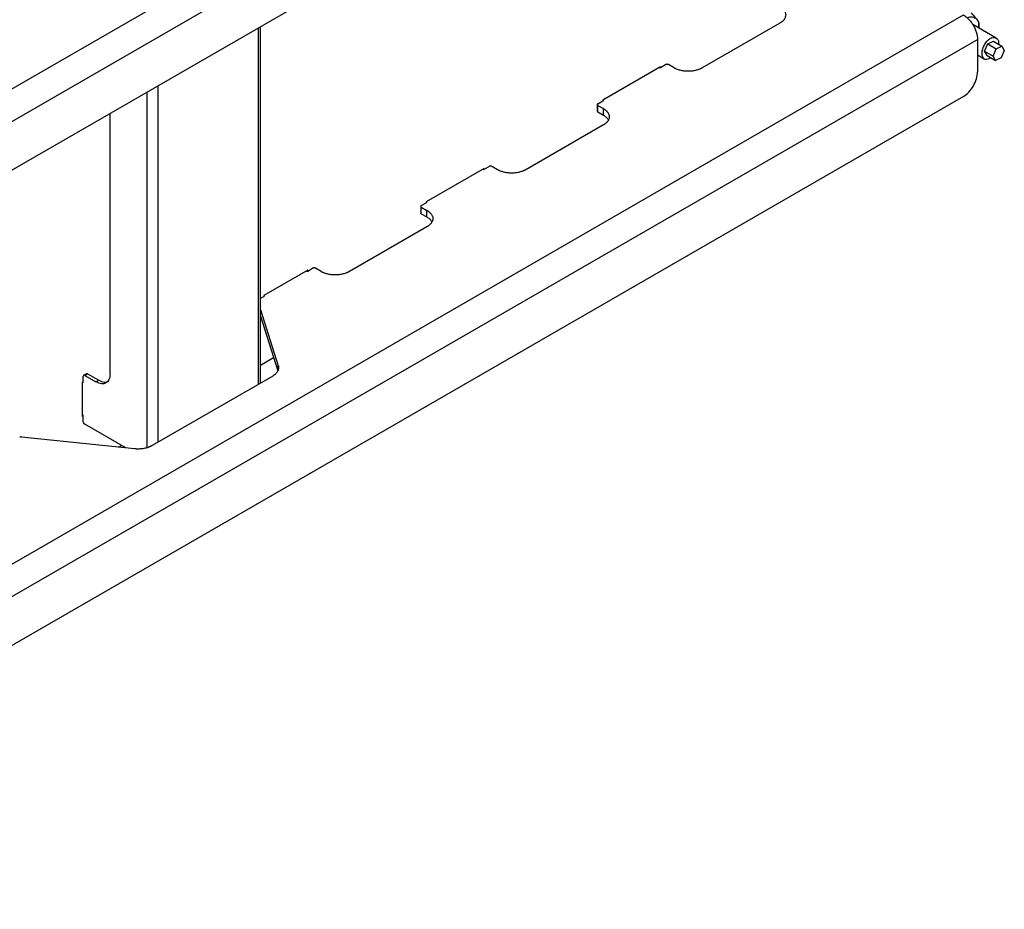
# Model space of a CAD drawing. Header units: millimetres. Extents: x -4969 to -32, y -584 to 4302.
# Tile 20 of 84: x -3614 to -3121, y 2224 to 2670. Entities that reach past the tile are written whole.
import ezdxf

# ---------------------------------------------------------------- set-up
doc = ezdxf.new("R2010")
doc.units = ezdxf.units.MM

msp = doc.modelspace()

# ---------------------------------------------------------------- linework, layer by layer
at = {"color": 7, "linetype": 'Continuous', "lineweight": 25}
for p, q in [((-3860.92, 2494.81), (-3141.08, 2910.36)), ((-3853.84, 2482.56), (-3134.01, 2898.12)), ((-3141.08, 2869.54), (-3846.77, 2462.15)), ((-3860.92, 2256.65), (-3141.08, 2672.21)), ((-3493.11, 2487.76), (-3493.11, 2666.32)), ((-3233, 2668.12), (-3271.9, 2645.67)), ((-3124.65, 2660.66), (-3136.43, 2667.46)), ((-3133.3, 2666.48), (-3133.3, 2667.69)), ((-3853.84, 2244.41), (-3134.01, 2659.96)), ((-3134.01, 2659.96), (-3134.01, 2643.63)), ((-3128.87, 2657.7), (-3126.05, 2659.08)), ((-3126.05, 2659.08), (-3121.81, 2656.63)), ((-3130.47, 2654.08), (-3128.87, 2657.7)), ((-3130.47, 2654.08), (-3126.22, 2651.64)), ((-3129.24, 2651.85), (-3130.47, 2654.08)), ((-3128.87, 2657.7), (-3124.63, 2655.25)), ((-3126.22, 2651.64), (-3124.63, 2655.25)), ((-3124.63, 2655.25), (-3121.81, 2656.63)), ((-3120.58, 2654.39), (-3122.18, 2650.77)), ((-3121.81, 2656.63), (-3120.58, 2654.39)), ((-3134.01, 2652.21), (-3130.65, 2650.27)), ((-3129.24, 2651.85), (-3125, 2649.4)), ((-3127.41, 2650.79), (-3128.51, 2650.17)), ((-3125, 2649.4), (-3126.22, 2651.64)), ((-3122.18, 2650.77), (-3125, 2649.4)), ((-3292.76, 2646.29), (-3321.75, 2629.55)), ((-3293.11, 2645.67), (-3293.46, 2645.88)), ((-3293.11, 2645.67), (-3292.76, 2645.88)), ((-3292.76, 2645.88), (-3290.28, 2647.31)), ((-3292.76, 2645.88), (-3292.76, 2646.29)), ((-3286.04, 2645.67), (-3288.87, 2647.31)), ((-3141.08, 2631.38), (-3846.77, 2223.99)), ((-3324.22, 2627.71), (-3321.75, 2629.14)), ((-3321.75, 2629.55), (-3321.75, 2629.14)), ((-3321.75, 2629.14), (-3321.39, 2629.34)), ((-3321.73, 2629.54), (-3321.39, 2629.34)), ((-3324.51, 2627.3), (-3324.51, 2624.04)), ((-3324.22, 2626.9), (-3321.39, 2625.26)), ((-3324.22, 2623.63), (-3324.22, 2626.9)), ((-3321.39, 2622), (-3321.39, 2625.26)), ((-3568.53, 2492.4), (-3568.53, 2622.78)), ((-3324.22, 2623.63), (-3321.39, 2622)), ((-3321.39, 2617.1), (-3360.28, 2594.65)), ((-3381.14, 2595.26), (-3410.13, 2578.52)), ((-3381.5, 2594.65), (-3381.85, 2594.85)), ((-3381.5, 2594.65), (-3381.14, 2594.85)), ((-3381.14, 2594.85), (-3378.67, 2596.28)), ((-3381.14, 2594.85), (-3381.14, 2595.26)), ((-3374.43, 2594.65), (-3377.25, 2596.28)), ((-3412.9, 2576.28), (-3412.9, 2573.01)), ((-3412.61, 2576.69), (-3410.13, 2578.12)), ((-3412.61, 2575.87), (-3409.78, 2574.24)), ((-3412.61, 2572.6), (-3412.61, 2575.87)), ((-3410.13, 2578.52), (-3410.13, 2578.12)), ((-3410.13, 2578.12), (-3409.78, 2578.32)), ((-3410.12, 2578.52), (-3409.78, 2578.32)), ((-3412.61, 2572.6), (-3409.78, 2570.97)), ((-3409.78, 2570.97), (-3409.78, 2574.24)), ((-3409.78, 2566.07), (-3448.67, 2543.62)), ((-3469.53, 2543.83), (-3467.06, 2545.25)), ((-3462.81, 2543.62), (-3465.64, 2545.25)), ((-3469.53, 2544.23), (-3491.45, 2531.58)), ((-3469.89, 2543.62), (-3470.24, 2543.83)), ((-3469.89, 2543.62), (-3469.53, 2543.83)), ((-3469.53, 2543.83), (-3469.53, 2544.23)), ((-3493.11, 2530.22), (-3491.45, 2531.17)), ((-3491.45, 2531.58), (-3491.45, 2531.17)), ((-3491.45, 2531.17), (-3491.1, 2531.38)), ((-3491.44, 2531.57), (-3491.1, 2531.38)), ((-3493.11, 2524.49), (-3484.26, 2496.39)), ((-3493.11, 2521.23), (-3484.48, 2493.84)), ((-3493.11, 2496.74), (-3486.58, 2500.5)), ((-3581.96, 2488.31), (-3581.96, 2491.17)), ((-3580.34, 2492.44), (-3581.75, 2491.63)), ((-3581.25, 2491.58), (-3579.84, 2492.39)), ((-3581.25, 2491.58), (-3575.6, 2488.31)), ((-3579.84, 2492.39), (-3574.18, 2489.13)), ((-3487.03, 2491.27), (-3547.5, 2456.36)), ((-3582.32, 2488.11), (-3581.96, 2488.31)), ((-3582.32, 2470.96), (-3582.32, 2488.11)), ((-3582.32, 2488.11), (-3581.96, 2487.9)), ((-3581.96, 2487.9), (-3581.96, 2488.31)), ((-3575.6, 2488.31), (-3574.18, 2489.13)), ((-3581.96, 2471.57), (-3582.32, 2471.78)), ((-3581.96, 2471.16), (-3582.32, 2470.96)), ((-3581.96, 2471.16), (-3581.96, 2471.57)), ((-3581.96, 2468.31), (-3581.96, 2471.16)), ((-3560.71, 2455.22), (-3581.25, 2467.08)), ((-3556.36, 2454.77), (-3612.91, 2460.7)), ((-3564.36, 2455.61), (-3562.87, 2456.47))]:
    msp.add_line(p, q, dxfattribs=at)
at = {"color": 8, "linetype": 'Continuous', "lineweight": 25}
for p, q in [((-3494.28, 2665.64), (-3494.28, 2487.09)), ((-3544.49, 2458.1), (-3544.49, 2636.66)), ((-3550.14, 2633.39), (-3550.14, 2455.31)), ((-3484.26, 2494.55), (-3484.26, 2496.39))]:
    msp.add_line(p, q, dxfattribs=at)
at = {"color": 7, "linetype": 'Continuous', "lineweight": 25}
for points, knots in [([(-3233, 2676.29), (-3232.93, 2676.25), (-3232.79, 2676.16), (-3232.59, 2676.03), (-3232.39, 2675.9), (-3232.2, 2675.76), (-3232.01, 2675.62), (-3231.71, 2675.37), (-3231.31, 2675.01), (-3230.88, 2674.5), (-3230.53, 2673.96), (-3230.18, 2673.2), (-3230, 2672.21), (-3230.18, 2671.22), (-3230.53, 2670.46), (-3230.88, 2669.92), (-3231.31, 2669.41), (-3231.76, 2668.99), (-3232.19, 2668.65), (-3232.58, 2668.38), (-3232.86, 2668.21), (-3233, 2668.12)], [0, 0, 0, 0, 0.019453, 0.038872, 0.058275, 0.077679, 0.097104, 0.116567, 0.178313, 0.240094, 0.304415, 0.368769, 0.500007, 0.631244, 0.695565, 0.75992, 0.821667, 0.883447, 0.922314, 0.961117, 1, 1, 1, 1]), ([(-3141.08, 2672.21), (-3141.01, 2672.16), (-3140.86, 2672.08), (-3140.65, 2671.94), (-3140.43, 2671.8), (-3140.22, 2671.65), (-3140.01, 2671.49), (-3139.64, 2671.21), (-3139.12, 2670.77), (-3138.47, 2670.13), (-3137.82, 2669.42), (-3136.99, 2668.38), (-3136.05, 2666.95), (-3135.28, 2665.41), (-3134.79, 2664.17), (-3134.5, 2663.26), (-3134.27, 2662.37), (-3134.14, 2661.62), (-3134.06, 2660.98), (-3134.02, 2660.46), (-3134.01, 2660.13), (-3134.01, 2659.96)], [0, 0, 0, 0, 0.019453, 0.038872, 0.058275, 0.077679, 0.097104, 0.116567, 0.178313, 0.240094, 0.304415, 0.368769, 0.500007, 0.631244, 0.695565, 0.75992, 0.821667, 0.883447, 0.922314, 0.961117, 1, 1, 1, 1]), ([(-3139.14, 2670.74), (-3138.85, 2670.87), (-3137.98, 2671.28), (-3136.63, 2671.34), (-3135.2, 2670.96), (-3134.53, 2670.21), (-3134.2, 2669.84)], [0, 0, 0, 0, 0.141933, 0.427955, 0.713978, 1, 1, 1, 1]), ([(-3137.18, 2673.2), (-3137.09, 2673.11), (-3136.91, 2672.93), (-3136.65, 2672.66), (-3136.4, 2672.4), (-3136.16, 2672.15), (-3135.92, 2671.91), (-3135.7, 2671.67), (-3135.43, 2671.36), (-3135.11, 2671), (-3134.8, 2670.63), (-3134.56, 2670.33), (-3134.37, 2670.08), (-3134.26, 2669.92), (-3134.2, 2669.84)], [0, 0, 0, 0, 0.075767, 0.149883, 0.222476, 0.293685, 0.363661, 0.432569, 0.50059, 0.629173, 0.755436, 0.837586, 0.918917, 1, 1, 1, 1]), ([(-3134.2, 2669.84), (-3133.95, 2669.38), (-3133.46, 2668.44), (-3133.22, 2666.95), (-3133.35, 2665.97), (-3133.39, 2665.7)], [0, 0, 0, 0, 0.4229438, 0.8458876, 1, 1, 1, 1]), ([(-3134.2, 2669.84), (-3134.17, 2669.8), (-3134.11, 2669.7), (-3134.02, 2669.57), (-3133.93, 2669.44), (-3133.85, 2669.31), (-3133.74, 2669.12), (-3133.61, 2668.87), (-3133.49, 2668.59), (-3133.4, 2668.34), (-3133.34, 2668.11), (-3133.31, 2667.89), (-3133.3, 2667.75), (-3133.3, 2667.68)], [0, 0, 0, 0, 0.04868, 0.0973648, 0.1461798, 0.1952492, 0.2446946, 0.3709727, 0.4995812, 0.6191607, 0.7418604, 0.8685559, 1, 1, 1, 1]), ([(-3126.79, 2660.76), (-3127.33, 2660.57), (-3127.9, 2660.25), (-3128.99, 2659.38), (-3129.51, 2658.83), (-3130.44, 2657.59), (-3130.84, 2656.9), (-3131.47, 2655.48), (-3131.69, 2654.75), (-3131.91, 2653.36), (-3131.92, 2652.71), (-3131.71, 2651.57), (-3131.5, 2651.09), (-3130.89, 2650.37), (-3130.49, 2650.13), (-3129.57, 2649.94), (-3129.05, 2649.99), (-3128.51, 2650.17)], [0, 0, 0, 0, 0.125, 0.125, 0.25, 0.25, 0.375, 0.375, 0.5, 0.5, 0.625, 0.625, 0.75, 0.75, 0.875, 0.875, 1, 1, 1, 1]), ([(-3126.79, 2660.76), (-3126.25, 2660.86), (-3125.19, 2661.07), (-3124.03, 2660.3), (-3123.4, 2659.09), (-3123.46, 2658.01), (-3123.49, 2657.6)], [0, 0, 0, 0, 0.276408, 0.552815, 0.829223, 1, 1, 1, 1]), ([(-3288.87, 2647.31), (-3288.89, 2647.32), (-3288.93, 2647.34), (-3289.01, 2647.38), (-3289.09, 2647.4), (-3289.21, 2647.44), (-3289.37, 2647.47), (-3289.57, 2647.48), (-3289.78, 2647.47), (-3289.97, 2647.43), (-3290.14, 2647.38), (-3290.23, 2647.33), (-3290.28, 2647.31)], [0, 0, 0, 0, 0.060259, 0.1200207, 0.1798243, 0.2402078, 0.3699983, 0.5001303, 0.629921, 0.7600531, 0.8799433, 1, 1, 1, 1]), ([(-3271.9, 2645.67), (-3271.97, 2645.63), (-3272.11, 2645.55), (-3272.34, 2645.43), (-3272.57, 2645.32), (-3272.81, 2645.21), (-3273.05, 2645.1), (-3273.48, 2644.92), (-3274.12, 2644.7), (-3275, 2644.45), (-3275.94, 2644.24), (-3277.25, 2644.04), (-3278.97, 2643.94), (-3280.68, 2644.04), (-3282, 2644.24), (-3282.93, 2644.45), (-3283.82, 2644.7), (-3284.54, 2644.95), (-3285.13, 2645.2), (-3285.6, 2645.43), (-3285.89, 2645.59), (-3286.04, 2645.67)], [0, 0, 0, 0, 0.019453, 0.038872, 0.058275, 0.077679, 0.097104, 0.116567, 0.178313, 0.240094, 0.304415, 0.368769, 0.500007, 0.631244, 0.695565, 0.75992, 0.821667, 0.883447, 0.922314, 0.961117, 1, 1, 1, 1]), ([(-3141.08, 2631.38), (-3140.16, 2631.91), (-3139.23, 2632.66), (-3137.52, 2634.47), (-3136.74, 2635.52), (-3135.43, 2637.79), (-3134.9, 2639), (-3134.19, 2641.38), (-3134.01, 2642.56), (-3134.01, 2643.63)], [0, 0, 0, 0, 0.25, 0.25, 0.5, 0.5, 0.75, 0.75, 1, 1, 1, 1]), ([(-3324.22, 2627.71), (-3324.24, 2627.7), (-3324.29, 2627.67), (-3324.34, 2627.63), (-3324.39, 2627.58), (-3324.45, 2627.51), (-3324.5, 2627.42), (-3324.52, 2627.3), (-3324.5, 2627.19), (-3324.44, 2627.08), (-3324.35, 2626.98), (-3324.26, 2626.92), (-3324.22, 2626.9)], [0, 0, 0, 0, 0.060259, 0.1200207, 0.1798243, 0.2402078, 0.3699983, 0.5001303, 0.629921, 0.7600531, 0.8799433, 1, 1, 1, 1]), ([(-3321.39, 2625.26), (-3321.32, 2625.22), (-3321.18, 2625.14), (-3320.97, 2625.01), (-3320.78, 2624.87), (-3320.58, 2624.74), (-3320.4, 2624.6), (-3320.09, 2624.35), (-3319.7, 2623.98), (-3319.27, 2623.47), (-3318.92, 2622.93), (-3318.57, 2622.17), (-3318.39, 2621.18), (-3318.57, 2620.19), (-3318.92, 2619.43), (-3319.27, 2618.89), (-3319.7, 2618.38), (-3320.15, 2617.96), (-3320.58, 2617.62), (-3320.97, 2617.35), (-3321.25, 2617.18), (-3321.39, 2617.1)], [0, 0, 0, 0, 0.019453, 0.038872, 0.058275, 0.077679, 0.097104, 0.116567, 0.178313, 0.240094, 0.304415, 0.368769, 0.500007, 0.631244, 0.695565, 0.75992, 0.821667, 0.883447, 0.922314, 0.961117, 1, 1, 1, 1]), ([(-3321.39, 2622), (-3320.96, 2621.71), (-3320.09, 2621.15), (-3319.28, 2620.3), (-3319.01, 2619.74), (-3318.92, 2619.55)], [0, 0, 0, 0, 0.394949, 0.789897, 1, 1, 1, 1]), ([(-3377.25, 2596.28), (-3377.28, 2596.29), (-3377.32, 2596.32), (-3377.4, 2596.35), (-3377.48, 2596.38), (-3377.6, 2596.41), (-3377.76, 2596.44), (-3377.96, 2596.45), (-3378.17, 2596.44), (-3378.36, 2596.41), (-3378.53, 2596.35), (-3378.62, 2596.3), (-3378.67, 2596.28)], [0, 0, 0, 0, 0.060259, 0.120021, 0.179824, 0.240208, 0.369998, 0.50013, 0.629921, 0.760053, 0.879943, 1, 1, 1, 1]), ([(-3360.28, 2594.65), (-3360.36, 2594.61), (-3360.5, 2594.52), (-3360.73, 2594.41), (-3360.96, 2594.29), (-3361.2, 2594.18), (-3361.44, 2594.07), (-3361.87, 2593.9), (-3362.51, 2593.67), (-3363.39, 2593.42), (-3364.32, 2593.22), (-3365.64, 2593.02), (-3367.35, 2592.92), (-3369.07, 2593.02), (-3370.39, 2593.22), (-3371.32, 2593.42), (-3372.2, 2593.67), (-3372.93, 2593.93), (-3373.52, 2594.18), (-3373.99, 2594.4), (-3374.28, 2594.57), (-3374.43, 2594.65)], [0, 0, 0, 0, 0.019453, 0.038872, 0.058275, 0.077679, 0.097104, 0.116567, 0.178313, 0.240094, 0.304415, 0.368769, 0.500007, 0.631244, 0.695565, 0.75992, 0.821667, 0.883447, 0.922314, 0.961117, 1, 1, 1, 1]), ([(-3412.61, 2576.69), (-3412.63, 2576.67), (-3412.67, 2576.65), (-3412.73, 2576.6), (-3412.78, 2576.56), (-3412.84, 2576.49), (-3412.89, 2576.4), (-3412.91, 2576.28), (-3412.89, 2576.16), (-3412.83, 2576.05), (-3412.74, 2575.95), (-3412.65, 2575.9), (-3412.61, 2575.87)], [0, 0, 0, 0, 0.060259, 0.1200207, 0.1798243, 0.2402078, 0.3699983, 0.5001303, 0.629921, 0.7600531, 0.8799433, 1, 1, 1, 1]), ([(-3409.78, 2574.24), (-3409.71, 2574.2), (-3409.57, 2574.11), (-3409.36, 2573.98), (-3409.16, 2573.85), (-3408.97, 2573.71), (-3408.79, 2573.57), (-3408.48, 2573.32), (-3408.09, 2572.95), (-3407.65, 2572.44), (-3407.3, 2571.9), (-3406.96, 2571.14), (-3406.78, 2570.16), (-3406.96, 2569.17), (-3407.3, 2568.41), (-3407.65, 2567.87), (-3408.09, 2567.36), (-3408.54, 2566.94), (-3408.97, 2566.6), (-3409.36, 2566.33), (-3409.64, 2566.16), (-3409.78, 2566.07)], [0, 0, 0, 0, 0.019453, 0.038872, 0.058275, 0.077679, 0.097104, 0.116567, 0.178313, 0.240094, 0.304415, 0.368769, 0.500007, 0.631244, 0.695565, 0.75992, 0.821667, 0.883447, 0.922314, 0.961117, 1, 1, 1, 1]), ([(-3409.78, 2570.97), (-3409.35, 2570.69), (-3408.48, 2570.12), (-3407.67, 2569.27), (-3407.4, 2568.72), (-3407.31, 2568.52)], [0, 0, 0, 0, 0.394949, 0.789897, 1, 1, 1, 1]), ([(-3465.64, 2545.25), (-3465.67, 2545.27), (-3465.71, 2545.29), (-3465.79, 2545.32), (-3465.87, 2545.35), (-3465.98, 2545.39), (-3466.15, 2545.42), (-3466.35, 2545.43), (-3466.55, 2545.42), (-3466.74, 2545.38), (-3466.92, 2545.33), (-3467.01, 2545.28), (-3467.06, 2545.25)], [0, 0, 0, 0, 0.060259, 0.120021, 0.179824, 0.240208, 0.369998, 0.50013, 0.629921, 0.760053, 0.879943, 1, 1, 1, 1]), ([(-3448.67, 2543.62), (-3448.74, 2543.58), (-3448.89, 2543.5), (-3449.12, 2543.38), (-3449.35, 2543.27), (-3449.58, 2543.15), (-3449.83, 2543.05), (-3450.26, 2542.87), (-3450.89, 2542.64), (-3451.78, 2542.39), (-3452.71, 2542.19), (-3454.03, 2541.99), (-3455.74, 2541.89), (-3457.46, 2541.99), (-3458.77, 2542.19), (-3459.71, 2542.39), (-3460.59, 2542.64), (-3461.32, 2542.9), (-3461.9, 2543.15), (-3462.38, 2543.38), (-3462.67, 2543.54), (-3462.81, 2543.62)], [0, 0, 0, 0, 0.019453, 0.038872, 0.058275, 0.077679, 0.097104, 0.116567, 0.178313, 0.240094, 0.304415, 0.368769, 0.500007, 0.631244, 0.695565, 0.75992, 0.821667, 0.883447, 0.922314, 0.961117, 1, 1, 1, 1]), ([(-3484.26, 2496.39), (-3484.24, 2496.33), (-3484.21, 2496.22), (-3484.17, 2496.05), (-3484.14, 2495.88), (-3484.11, 2495.71), (-3484.1, 2495.54), (-3484.09, 2495.37), (-3484.1, 2495.19), (-3484.13, 2494.84), (-3484.23, 2494.32), (-3484.53, 2493.63), (-3484.96, 2492.97), (-3485.44, 2492.45), (-3485.88, 2492.06), (-3486.23, 2491.78), (-3486.61, 2491.52), (-3486.89, 2491.36), (-3487.03, 2491.27)], [0, 0, 0, 0, 0.030888, 0.061696, 0.092451, 0.12318, 0.153911, 0.184671, 0.215487, 0.246387, 0.373173, 0.500013, 0.6268, 0.75364, 0.815329, 0.876807, 0.938291, 1, 1, 1, 1]), ([(-3581.25, 2491.58), (-3581.44, 2491.68), (-3581.62, 2491.7), (-3581.89, 2491.55), (-3581.96, 2491.38), (-3581.96, 2491.17)], [0, 0, 0, 0, 0.5, 0.5, 1, 1, 1, 1]), ([(-3580.34, 2492.44), (-3580.27, 2492.47), (-3580.12, 2492.52), (-3579.93, 2492.44), (-3579.84, 2492.39)], [0, 0, 0, 0, 0.499949, 1, 1, 1, 1]), ([(-3568.53, 2492.4), (-3568.53, 2491.33), (-3568.71, 2490.36), (-3569.42, 2488.8), (-3569.94, 2488.2), (-3571.25, 2487.44), (-3572.04, 2487.29), (-3573.75, 2487.46), (-3574.67, 2487.78), (-3575.6, 2488.31)], [0, 0, 0, 0, 0.25, 0.25, 0.5, 0.5, 0.75, 0.75, 1, 1, 1, 1]), ([(-3574.18, 2489.13), (-3573.72, 2488.89), (-3572.79, 2488.41), (-3571.47, 2488.15), (-3570.51, 2488.12), (-3570.06, 2488.31), (-3569.96, 2488.35)], [0, 0, 0, 0, 0.305385, 0.610769, 0.916154, 1, 1, 1, 1]), ([(-3581.96, 2468.31), (-3581.96, 2468.09), (-3581.89, 2467.84), (-3581.62, 2467.38), (-3581.44, 2467.19), (-3581.25, 2467.08)], [0, 0, 0, 0, 0.5, 0.5, 1, 1, 1, 1]), ([(-3612.91, 2460.7), (-3612.94, 2460.71), (-3613.01, 2460.71), (-3613.1, 2460.71), (-3613.2, 2460.71), (-3613.3, 2460.7), (-3613.41, 2460.68), (-3613.54, 2460.65), (-3613.68, 2460.61), (-3613.76, 2460.56), (-3613.8, 2460.54)], [0, 0, 0, 0, 0.1008936, 0.2004098, 0.299492, 0.3990961, 0.500163, 0.6673921, 0.8325292, 1, 1, 1, 1]), ([(-3547.5, 2456.36), (-3547.57, 2456.32), (-3547.71, 2456.24), (-3547.93, 2456.13), (-3548.15, 2456.02), (-3548.39, 2455.91), (-3548.62, 2455.8), (-3548.86, 2455.7), (-3549.11, 2455.61), (-3549.62, 2455.42), (-3550.43, 2455.17), (-3551.58, 2454.92), (-3552.77, 2454.75), (-3553.78, 2454.68), (-3554.58, 2454.67), (-3555.18, 2454.68), (-3555.77, 2454.71), (-3556.16, 2454.75), (-3556.36, 2454.77)], [0, 0, 0, 0, 0.030888, 0.061696, 0.092451, 0.12318, 0.153911, 0.184671, 0.215487, 0.246387, 0.373173, 0.500013, 0.6268, 0.75364, 0.815329, 0.876807, 0.938291, 1, 1, 1, 1])]:
    msp.add_open_spline(points, degree=3, knots=knots, dxfattribs=at)
for points in [[(-3324.22, 2623.63), (-3324.41, 2623.74), (-3324.51, 2623.89), (-3324.51, 2624.04)], [(-3412.61, 2572.6), (-3412.79, 2572.71), (-3412.9, 2572.86), (-3412.9, 2573.01)]]:
    msp.add_open_spline(points, degree=3, dxfattribs=at)

doc.saveas('drawing.dxf')
